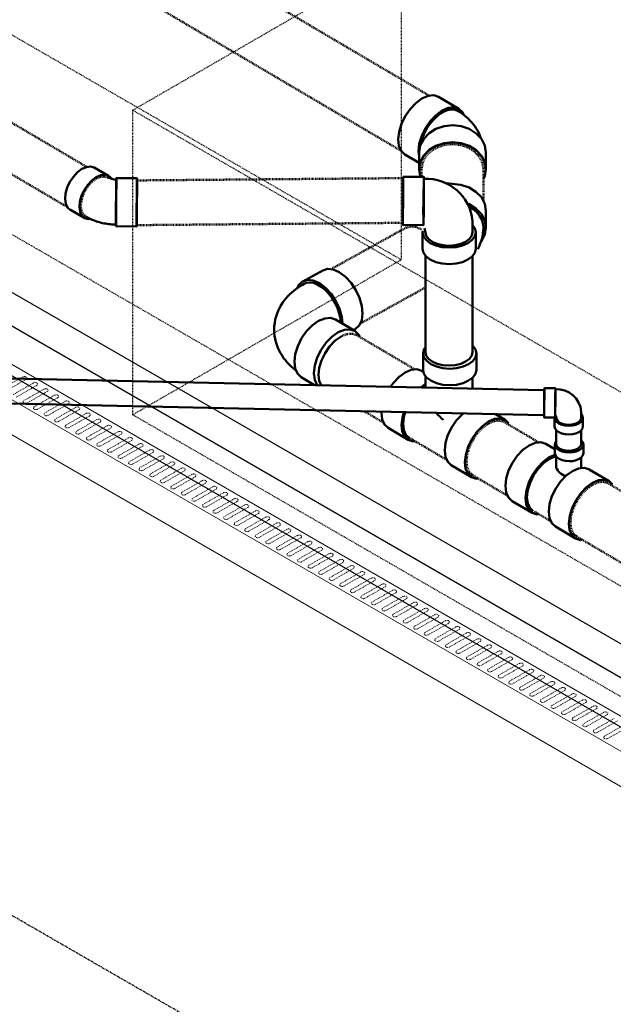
# Model space of a CAD drawing. Header units: inches. Extents: x -17970 to 20481, y 167 to 1796.
# Tile 12 of 35: x 818 to 901, y 1232 to 1370. Entities that reach past the tile are written whole.
import ezdxf

# ---------------------------------------------------------------- set-up
doc = ezdxf.new("R2010")
doc.units = ezdxf.units.IN
doc.header["$LTSCALE"] = 0.4
doc.header["$MEASUREMENT"] = 0
for name, pattern in [('CENTER2', [1.125, 0.75, -0.125, 0.125, -0.125]), ('Dash - 1_16_', [0.1875, 0.125, -0.0625]), ('Dot 1_32_', [0.03125, 0, -0.03125]), ('HIDDEN2', [0.1875, 0.125, -0.0625])]:
    doc.linetypes.add(name, pattern=pattern)
doc.layers.add('G-ANNO-TTLB', color=7, linetype='Continuous')
doc.layers.add('P-PIPE', color=3, linetype='Continuous')
doc.layers.add('M-DETL-LIGHT', color=1, linetype='Continuous', lineweight=0)
doc.layers.add('M-SECT-PATT', color=9, linetype='Continuous', lineweight=18, true_color=0x808080)

# ---------------------------------------------------------------- blocks, each defined once
blk = doc.blocks.new('base isometric')
at = {"layer": 'M-DETL-LIGHT'}
for p, q in [((684.68, 1398.28), (1502.54, 926.09)), ((1498.29, 923.64), (680.44, 1395.83)), ((684.68, 1388.48), (1498.29, 918.74))]:
    blk.add_line(p, q, dxfattribs=at)
at = {"layer": 'M-DETL-LIGHT', "linetype": 'HIDDEN2'}
for p, q in [((818.9, 1319.95), (816.11, 1318.35)), ((819.36, 1319.61), (816.52, 1317.98)), ((820.37, 1319.09), (817.58, 1317.5)), ((820.84, 1318.76), (818, 1317.13)), ((821.85, 1318.24), (819.06, 1316.65)), ((822.31, 1317.91), (819.47, 1316.28)), ((823.32, 1317.39), (820.53, 1315.8)), ((823.79, 1317.06), (820.95, 1315.43)), ((824.8, 1316.54), (822.01, 1314.95)), ((825.26, 1316.2), (822.42, 1314.58)), ((826.27, 1315.69), (823.48, 1314.09)), ((826.74, 1315.35), (823.9, 1313.73)), ((827.74, 1314.84), (824.95, 1313.24)), ((828.21, 1314.5), (825.37, 1312.88)), ((829.22, 1313.99), (826.43, 1312.39)), ((829.68, 1313.65), (826.84, 1312.03)), ((830.69, 1313.14), (827.9, 1311.54)), ((831.16, 1312.8), (828.32, 1311.18)), ((832.17, 1312.29), (829.38, 1310.69)), ((832.63, 1311.95), (829.79, 1310.32)), ((833.64, 1311.43), (830.85, 1309.84)), ((834.11, 1311.1), (831.27, 1309.47)), ((835.12, 1310.58), (832.33, 1308.99)), ((835.58, 1310.25), (832.74, 1308.62)), ((836.59, 1309.73), (833.8, 1308.14)), ((837.06, 1309.4), (834.21, 1307.77)), ((838.06, 1308.88), (835.27, 1307.29)), ((838.53, 1308.54), (835.69, 1306.92)), ((839.54, 1308.03), (836.75, 1306.43)), ((840, 1307.69), (837.16, 1306.07)), ((841.01, 1307.18), (838.22, 1305.58)), ((841.48, 1306.84), (838.64, 1305.22)), ((842.49, 1306.33), (839.7, 1304.73)), ((842.95, 1305.99), (840.11, 1304.37)), ((843.96, 1305.48), (841.17, 1303.88)), ((844.43, 1305.14), (841.59, 1303.52)), ((845.44, 1304.62), (842.65, 1303.03)), ((845.9, 1304.29), (843.06, 1302.66)), ((846.91, 1303.77), (844.12, 1302.18)), ((847.38, 1303.44), (844.53, 1301.81)), ((848.38, 1302.92), (845.59, 1301.33)), ((848.85, 1302.59), (846.01, 1300.96)), ((849.86, 1302.07), (847.07, 1300.48)), ((850.32, 1301.73), (847.48, 1300.11)), ((851.33, 1301.22), (848.54, 1299.62)), ((851.8, 1300.88), (848.96, 1299.26)), ((852.81, 1300.37), (850.02, 1298.77)), ((853.27, 1300.03), (850.43, 1298.41)), ((854.28, 1299.52), (851.49, 1297.92)), ((854.75, 1299.18), (851.91, 1297.56)), ((855.75, 1298.67), (852.96, 1297.07)), ((856.22, 1298.33), (853.38, 1296.71)), ((857.23, 1297.82), (854.44, 1296.22)), ((857.7, 1297.48), (854.85, 1295.85)), ((858.7, 1296.96), (855.91, 1295.37)), ((859.17, 1296.63), (856.33, 1295)), ((860.18, 1296.11), (857.39, 1294.52)), ((860.64, 1295.78), (857.8, 1294.15)), ((861.65, 1295.26), (858.86, 1293.67)), ((862.12, 1294.93), (859.28, 1293.3)), ((863.13, 1294.41), (860.34, 1292.82)), ((863.59, 1294.07), (860.75, 1292.45)), ((864.6, 1293.56), (861.81, 1291.96)), ((865.07, 1293.22), (862.23, 1291.6)), ((866.07, 1292.71), (863.28, 1291.11)), ((866.54, 1292.37), (863.7, 1290.75)), ((867.55, 1291.86), (864.76, 1290.26)), ((868.02, 1291.52), (865.17, 1289.9)), ((869.02, 1291.01), (866.23, 1289.41)), ((869.49, 1290.67), (866.65, 1289.05)), ((870.5, 1290.16), (867.71, 1288.56)), ((870.96, 1289.82), (868.12, 1288.19)), ((871.97, 1289.3), (869.18, 1287.71)), ((872.44, 1288.97), (869.6, 1287.34)), ((873.45, 1288.45), (870.66, 1286.86)), ((873.91, 1288.12), (871.07, 1286.49)), ((874.92, 1287.6), (872.13, 1286.01)), ((875.39, 1287.27), (872.55, 1285.64)), ((876.39, 1286.75), (873.6, 1285.15)), ((876.86, 1286.41), (874.02, 1284.79)), ((877.87, 1285.9), (875.08, 1284.3)), ((878.33, 1285.56), (875.49, 1283.94)), ((879.34, 1285.05), (876.55, 1283.45)), ((879.81, 1284.71), (876.97, 1283.09)), ((880.82, 1284.2), (878.03, 1282.6)), ((881.28, 1283.86), (878.44, 1282.24)), ((882.29, 1283.35), (879.5, 1281.75)), ((882.76, 1283.01), (879.92, 1281.39)), ((883.77, 1282.49), (880.98, 1280.9)), ((884.23, 1282.16), (881.39, 1280.53)), ((885.24, 1281.64), (882.45, 1280.05)), ((885.71, 1281.31), (882.87, 1279.68)), ((886.71, 1280.79), (883.92, 1279.2)), ((887.18, 1280.46), (884.34, 1278.83)), ((888.19, 1279.94), (885.4, 1278.35)), ((888.65, 1279.6), (885.81, 1277.98)), ((889.66, 1279.09), (886.87, 1277.49)), ((890.13, 1278.75), (887.29, 1277.13)), ((891.14, 1278.24), (888.35, 1276.64)), ((891.6, 1277.9), (888.76, 1276.28)), ((892.61, 1277.39), (889.82, 1275.79)), ((893.08, 1277.05), (890.24, 1275.43)), ((894.09, 1276.54), (891.3, 1274.94)), ((894.55, 1276.2), (891.71, 1274.58)), ((895.56, 1275.69), (892.77, 1274.09)), ((896.03, 1275.35), (893.19, 1273.72)), ((897.03, 1274.83), (894.24, 1273.24)), ((897.5, 1274.5), (894.66, 1272.87)), ((898.51, 1273.98), (895.72, 1272.39)), ((898.97, 1273.65), (896.13, 1272.02)), ((899.98, 1273.13), (897.19, 1271.54)), ((900.45, 1272.8), (897.61, 1271.17)), ((901.46, 1272.28), (898.67, 1270.69)), ((901.92, 1271.94), (899.08, 1270.32)), ((902.93, 1271.43), (900.14, 1269.83)), ((903.4, 1271.09), (900.56, 1269.47))]:
    blk.add_line(p, q, dxfattribs=at)
at = {"layer": 'M-DETL-LIGHT', "linetype": 'HIDDEN2', "extrusion": (0, 0, -1)}
for centre, start_param, end_param in [((819.13, 1319.77), 4.095331, 7.203451), ((820.6, 1318.92), 4.095331, 7.203451), ((822.08, 1318.07), 4.095331, 7.203451), ((819.29, 1316.48), 0.920266, 4.095331), ((823.55, 1317.22), 4.095331, 7.203451), ((825.02, 1316.37), 4.095331, 7.203451), ((820.76, 1315.63), 0.920266, 4.095331), ((826.5, 1315.52), 4.095331, 7.203451), ((822.23, 1314.77), 0.920266, 4.095331), ((823.71, 1313.92), 0.920266, 4.095331), ((827.97, 1314.67), 4.095331, 7.203451), ((829.45, 1313.82), 4.095331, 7.203451), ((825.18, 1313.07), 0.920266, 4.095331), ((830.92, 1312.97), 4.095331, 7.203451), ((826.66, 1312.22), 0.920266, 4.095331), ((828.13, 1311.37), 0.920266, 4.095331), ((832.4, 1312.11), 4.095331, 7.203451), ((833.87, 1311.26), 4.095331, 7.203451), ((829.61, 1310.52), 0.920266, 4.095331), ((831.08, 1309.67), 0.920266, 4.095331), ((835.34, 1310.41), 4.095331, 7.203451), ((836.82, 1309.56), 4.095331, 7.203451), ((832.55, 1308.82), 0.920266, 4.095331), ((838.29, 1308.71), 4.095331, 7.203451), ((834.03, 1307.97), 0.920266, 4.095331), ((835.5, 1307.11), 0.920266, 4.095331), ((839.77, 1307.86), 4.095331, 7.203451), ((841.24, 1307.01), 4.095331, 7.203451), ((836.98, 1306.26), 0.920266, 4.095331), ((842.72, 1306.16), 4.095331, 7.203451), ((838.45, 1305.41), 0.920266, 4.095331), ((839.93, 1304.56), 0.920266, 4.095331), ((844.19, 1305.3), 4.095331, 7.203451), ((845.66, 1304.45), 4.095331, 7.203451), ((841.4, 1303.71), 0.920266, 4.095331), ((842.87, 1302.86), 0.920266, 4.095331), ((847.14, 1303.6), 4.095331, 7.203451), ((848.61, 1302.75), 4.095331, 7.203451), ((844.35, 1302.01), 0.920266, 4.095331), ((850.09, 1301.9), 4.095331, 7.203451), ((845.82, 1301.16), 0.920266, 4.095331), ((847.3, 1300.3), 0.920266, 4.095331), ((851.56, 1301.05), 4.095331, 7.203451), ((853.03, 1300.2), 4.095331, 7.203451), ((848.77, 1299.45), 0.920266, 4.095331), ((850.24, 1298.6), 0.920266, 4.095331), ((854.51, 1299.35), 4.095331, 7.203451), ((855.98, 1298.5), 4.095331, 7.203451), ((851.72, 1297.75), 0.920266, 4.095331), ((857.46, 1297.64), 4.095331, 7.203451), ((853.19, 1296.9), 0.920266, 4.095331), ((854.67, 1296.05), 0.920266, 4.095331), ((858.93, 1296.79), 4.095331, 7.203451), ((860.41, 1295.94), 4.095331, 7.203451), ((856.14, 1295.2), 0.920266, 4.095331), ((861.88, 1295.09), 4.095331, 7.203451), ((857.62, 1294.35), 0.920266, 4.095331), ((859.09, 1293.5), 0.920266, 4.095331), ((863.35, 1294.24), 4.095331, 7.203451), ((864.83, 1293.39), 4.095331, 7.203451), ((860.56, 1292.64), 0.920266, 4.095331), ((862.04, 1291.79), 0.920266, 4.095331), ((866.3, 1292.54), 4.095331, 7.203451), ((867.78, 1291.69), 4.095331, 7.203451), ((863.51, 1290.94), 0.920266, 4.095331), ((869.25, 1290.84), 4.095331, 7.203451), ((864.99, 1290.09), 0.920266, 4.095331), ((866.46, 1289.24), 0.920266, 4.095331), ((870.73, 1289.98), 4.095331, 7.203451), ((872.2, 1289.13), 4.095331, 7.203451), ((867.94, 1288.39), 0.920266, 4.095331), ((873.67, 1288.28), 4.095331, 7.203451), ((869.41, 1287.54), 0.920266, 4.095331), ((870.88, 1286.69), 0.920266, 4.095331), ((875.15, 1287.43), 4.095331, 7.203451), ((876.62, 1286.58), 4.095331, 7.203451), ((872.36, 1285.84), 0.920266, 4.095331), ((873.83, 1284.98), 0.920266, 4.095331), ((878.1, 1285.73), 4.095331, 7.203451), ((879.57, 1284.88), 4.095331, 7.203451), ((875.31, 1284.13), 0.920266, 4.095331), ((881.05, 1284.03), 4.095331, 7.203451), ((876.78, 1283.28), 0.920266, 4.095331), ((878.26, 1282.43), 0.920266, 4.095331), ((882.52, 1283.17), 4.095331, 7.203451), ((883.99, 1282.32), 4.095331, 7.203451), ((879.73, 1281.58), 0.920266, 4.095331), ((881.2, 1280.73), 0.920266, 4.095331), ((885.47, 1281.47), 4.095331, 7.203451), ((886.94, 1280.62), 4.095331, 7.203451), ((882.68, 1279.88), 0.920266, 4.095331), ((888.42, 1279.77), 4.095331, 7.203451), ((884.15, 1279.03), 0.920266, 4.095331), ((885.63, 1278.17), 0.920266, 4.095331), ((889.89, 1278.92), 4.095331, 7.203451), ((891.37, 1278.07), 4.095331, 7.203451), ((887.1, 1277.32), 0.920266, 4.095331), ((892.84, 1277.22), 4.095331, 7.203451), ((888.58, 1276.47), 0.920266, 4.095331), ((890.05, 1275.62), 0.920266, 4.095331), ((894.31, 1276.37), 4.095331, 7.203451), ((895.79, 1275.51), 4.095331, 7.203451), ((891.52, 1274.77), 0.920266, 4.095331), ((893, 1273.92), 0.920266, 4.095331), ((897.26, 1274.66), 4.095331, 7.203451), ((898.74, 1273.81), 4.095331, 7.203451), ((894.47, 1273.07), 0.920266, 4.095331), ((900.21, 1272.96), 4.095331, 7.203451), ((895.95, 1272.22), 0.920266, 4.095331), ((897.42, 1271.37), 0.920266, 4.095331), ((898.9, 1270.51), 0.920266, 4.095331), ((900.37, 1269.66), 0.920266, 4.095331)]:
    blk.add_ellipse(centre, major_axis=(0.355, 0.042), ratio=0.675017, start_param=start_param, end_param=end_param, dxfattribs=at)
at = {"layer": 'M-SECT-PATT', "lineweight": -3}
for p, q in [((1229.46, 1082.2), (521.15, 1491.14)), ((1261.86, 1070.42), (537.54, 1488.61)), ((1266.07, 1072.69), (687.86, 1406.53))]:
    blk.add_line(p, q, dxfattribs=at)
at = {"layer": 'M-SECT-PATT', "linetype": 'HIDDEN2', "lineweight": -3}
for p, q in [((871.72, 1336.31), (669.07, 1453.31)), ((1493.3, 949.59), (683.15, 1417.33)), ((834.24, 1357.18), (871.72, 1378.82)), ((871.72, 1378.82), (871.72, 1336.31)), ((1341.81, 1064.13), (834.24, 1357.18)), ((834.24, 1357.18), (834.24, 1314.67)), ((834.24, 1314.67), (871.72, 1336.31)), ((1305, 1042.88), (834.24, 1314.67))]:
    blk.add_line(p, q, dxfattribs=at)
at = {"layer": 'M-SECT-PATT', "linetype": 'CENTER2', "lineweight": -3}
blk.add_line((1521.87, 838.04), (525.82, 1413.12), dxfattribs=at)
at = {"layer": 'P-PIPE', "color": 90, "linetype": 'Dash - 1_16_', "lineweight": 50}
for p, q in [((875.67, 1359.19), (692.42, 1467.18)), ((688.09, 1459.74), (871.74, 1351.5)), ((827.85, 1349.26), (695.92, 1427)), ((692.8, 1421.65), (825.02, 1343.72)), ((874.58, 1348.95), (874.58, 1347.87)), ((883.21, 1344.57), (883.21, 1348.95)), ((872, 1347.7), (834.85, 1347.38)), ((834.91, 1341.14), (871.94, 1341.46)), ((862.16, 1335.12), (872.36, 1340.76)), ((875.11, 1332.43), (866.04, 1327.42)), ((865.54, 1325.78), (873.65, 1321)), ((860.7, 1318.62), (860.69, 1318.63)), ((869.27, 1313.57), (866.59, 1315.15)), ((886.09, 1313.67), (890.95, 1310.8)), ((886.09, 1313.67), (890.95, 1310.8)), ((878.11, 1308.36), (872.77, 1311.51)), ((886.57, 1303.37), (880.92, 1306.7)), ((899.81, 1305.58), (970.38, 1263.99)), ((892.62, 1299.81), (890.33, 1301.16)), ((961.48, 1259.22), (895.44, 1298.15))]:
    blk.add_line(p, q, dxfattribs=at)
at = {"layer": 'P-PIPE', "color": 90, "lineweight": 50}
for p, q in [((879.8, 1357.38), (876.94, 1359.06)), ((872.24, 1351.02), (874.24, 1349.85)), ((874.24, 1351.3), (874.24, 1348.95)), ((883.55, 1348.95), (883.55, 1351.3)), ((830.89, 1348.04), (828.89, 1349.17)), ((831.96, 1347.71), (834.86, 1347.69)), ((872, 1347.9), (874.9, 1347.87)), ((825.55, 1343.26), (827.55, 1342.13)), ((883.55, 1340.78), (883.55, 1343.12)), ((881.69, 1341.7), (881.69, 1340.17)), ((834.8, 1340.96), (831.91, 1340.98)), ((874.84, 1341.14), (871.95, 1341.16)), ((872.42, 1341.16), (872.24, 1341.05)), ((874.7, 1337.85), (874.7, 1340.15)), ((882.14, 1340.15), (882.14, 1337.85)), ((875.11, 1323.43), (875.11, 1336.9)), ((881.69, 1336.83), (881.69, 1323.43)), ((858, 1333.29), (860.79, 1334.83)), ((862.55, 1327.98), (865.28, 1326.37)), ((865.32, 1326.62), (865.12, 1326.51)), ((874.79, 1323.25), (874.78, 1320.95)), ((882.23, 1320.94), (882.23, 1323.25)), ((874.6, 1320.82), (874.85, 1320.67)), ((891.58, 1318.1), (788.16, 1320.36)), ((859.65, 1318.8), (857.79, 1319.9)), ((875.11, 1318.46), (875.11, 1320.12)), ((881.69, 1319.84), (881.69, 1318.48)), ((891.72, 1318.39), (893.26, 1318.37)), ((891.57, 1314.6), (788.16, 1316.86)), ((884.89, 1314.75), (886.25, 1313.95)), ((893.23, 1314.29), (891.69, 1314.31)), ((893.15, 1313.04), (893.15, 1314.27)), ((896.87, 1315.09), (896.87, 1314.28)), ((897.11, 1314.27), (897.11, 1313.04)), ((872.7, 1311.17), (869.89, 1312.83)), ((893.37, 1312.54), (893.37, 1310.59)), ((896.87, 1312.5), (896.87, 1310.58)), ((891.9, 1310.62), (893.2, 1309.85)), ((893.2, 1310.55), (893.2, 1309.32)), ((897.16, 1309.32), (897.16, 1310.54)), ((893.37, 1307.33), (893.37, 1308.88)), ((896.87, 1308.73), (896.87, 1307.22)), ((881.54, 1305.96), (878.73, 1307.62)), ((897.95, 1307.05), (900.76, 1305.39)), ((890.01, 1300.97), (887.2, 1302.63)), ((896.06, 1297.41), (893.25, 1299.07))]:
    blk.add_line(p, q, dxfattribs=at)
for points in [[(871.32, 1353.12, 0), (871.43, 1354.16, 0), (871.77, 1355.26, 0), (872.29, 1356.35, 0), (872.98, 1357.34, 0), (873.78, 1358.18, 0), (874.63, 1358.81, 0), (875.48, 1359.17, 0), (876.27, 1359.26, 0), (876.94, 1359.06, 0)], [(880.47, 1356.52, 0), (880.3, 1356.91, 0), (879.78, 1357.39, 0), (879.1, 1357.59, 0), (878.31, 1357.51, 0), (877.46, 1357.14, 0), (876.6, 1356.51, 0), (875.81, 1355.68, 0), (875.12, 1354.68, 0), (874.6, 1353.59, 0), (874.26, 1352.49, 0), (874.14, 1351.45, 0)], [(874.49, 1352.48, 0), (874.56, 1352.82, 0), (874.76, 1353.47, 0), (875.04, 1354.11, 0), (875.38, 1354.73, 0), (875.78, 1355.32, 0), (876.23, 1355.85, 0), (876.71, 1356.32, 0), (877.2, 1356.7, 0), (877.71, 1357, 0), (878.2, 1357.19, 0), (878.68, 1357.28, 0), (879.12, 1357.26, 0), (879.52, 1357.14, 0), (879.52, 1357.14, 0)], [(882.89, 1353.22, 0), (882.87, 1353.29, 0), (882.73, 1353.65, 0), (882.57, 1354, 0), (882.4, 1354.34, 0), (882.21, 1354.65, 0), (882, 1354.96, 0), (881.79, 1355.24, 0), (881.56, 1355.51, 0), (881.33, 1355.76, 0), (881.08, 1356, 0), (880.84, 1356.22, 0), (880.58, 1356.43, 0), (880.33, 1356.62, 0), (880.06, 1356.81, 0), (879.8, 1356.98, 0), (879.52, 1357.14, 0)], [(874.24, 1351.31, 0), (874.4, 1352.29, 0), (874.87, 1353.2, 0), (875.62, 1353.98, 0), (876.58, 1354.57, 0), (877.71, 1354.95, 0), (878.92, 1355.07, 0), (880.12, 1354.94, 0), (881.24, 1354.56, 0), (882.2, 1353.95, 0), (882.94, 1353.17, 0), (883.4, 1352.26, 0), (883.55, 1351.28, 0)], [(872.24, 1351.02, 0), (871.75, 1351.49, 0), (871.42, 1352.2, 0), (871.32, 1353.12, 0)], [(883.55, 1348.94, 0), (883.4, 1349.92, 0), (882.94, 1350.83, 0), (882.2, 1351.61, 0), (881.24, 1352.21, 0), (880.12, 1352.59, 0), (878.92, 1352.73, 0), (877.71, 1352.6, 0), (876.58, 1352.23, 0), (875.62, 1351.63, 0), (874.87, 1350.86, 0), (874.4, 1349.95, 0), (874.24, 1348.97, 0)], [(874.14, 1351.45, 0), (874.24, 1350.65, 0)], [(825.56, 1343.25, 0), (825.17, 1343.6, 0), (824.92, 1344.13, 0), (824.82, 1344.8, 0), (824.89, 1345.56, 0), (825.12, 1346.37, 0), (825.49, 1347.17, 0), (825.98, 1347.9, 0), (826.55, 1348.52, 0), (827.17, 1348.98, 0)], [(827.17, 1348.98, 0), (827.79, 1349.25, 0), (828.37, 1349.32, 0), (828.88, 1349.17, 0), (828.89, 1349.16, 0)], [(874.24, 1348.97, 0), (874.39, 1347.99, 0), (874.45, 1347.87, 0)], [(883.21, 1347.62, 0), (883.39, 1347.96, 0), (883.55, 1348.94, 0)], [(829.16, 1347.85, 0), (828.54, 1347.39, 0), (827.97, 1346.77, 0), (827.48, 1346.04, 0), (827.11, 1345.24, 0), (826.89, 1344.43, 0), (826.82, 1343.67, 0), (826.91, 1343, 0), (827.17, 1342.47, 0), (827.56, 1342.13, 0), (828.06, 1341.98, 0), (828.34, 1342.01, 0)], [(831.42, 1347.56, 0), (830.87, 1348.04, 0), (830.37, 1348.19, 0), (829.79, 1348.12, 0), (829.16, 1347.85, 0)], [(831.93, 1342.39, 0), (831.94, 1343.17, 0), (831.95, 1344.02, 0), (831.96, 1344.9, 0), (831.96, 1345.74, 0), (831.97, 1346.49, 0), (831.97, 1347.09, 0), (831.97, 1347.5, 0), (831.96, 1347.7, 0), (831.96, 1347.67, 0), (831.95, 1347.41, 0), (831.94, 1346.95, 0), (831.93, 1346.3, 0)], [(831.93, 1346.16, 0), (831.94, 1346.55, 0), (831.94, 1346.88, 0), (831.95, 1347.15, 0), (831.95, 1347.34, 0), (831.96, 1347.44, 0), (831.96, 1347.46, 0), (831.96, 1347.4, 0), (831.97, 1347.25, 0), (831.97, 1347.03, 0), (831.97, 1346.73, 0), (831.97, 1346.36, 0), (831.96, 1345.94, 0), (831.96, 1345.48, 0), (831.96, 1344.99, 0), (831.95, 1344.48, 0), (831.95, 1343.96, 0), (831.94, 1343.46, 0), (831.94, 1342.98, 0), (831.93, 1342.53, 0)], [(834.83, 1346.28, 0), (834.84, 1346.92, 0), (834.84, 1347.39, 0), (834.85, 1347.64, 0), (834.86, 1347.67, 0), (834.86, 1347.48, 0), (834.86, 1347.06, 0), (834.86, 1346.46, 0), (834.86, 1345.72, 0), (834.85, 1344.88, 0), (834.84, 1344, 0), (834.84, 1343.14, 0), (834.83, 1342.37, 0)], [(871.97, 1345.58, 0), (871.98, 1346.73, 0), (871.99, 1347.07, 0), (871.99, 1347.33, 0), (872, 1347.52, 0), (872, 1347.62, 0), (872, 1347.64, 0), (872.01, 1347.58, 0), (872.01, 1347.43, 0), (872.01, 1347.21, 0), (872.01, 1346.91, 0), (872.01, 1346.54, 0), (872.01, 1346.13, 0), (872, 1345.66, 0), (872, 1345.17, 0), (872, 1344.66, 0), (871.99, 1344.14, 0), (871.99, 1343.64, 0), (871.98, 1343.16, 0), (871.98, 1342.72, 0)], [(871.98, 1342.57, 0), (871.98, 1343.35, 0), (871.99, 1344.2, 0), (872, 1345.08, 0), (872.01, 1345.92, 0), (872.01, 1346.67, 0), (872.01, 1347.27, 0), (872.01, 1347.68, 0), (872.01, 1347.88, 0), (872, 1347.85, 0), (871.99, 1347.59, 0), (871.99, 1347.13, 0), (871.98, 1346.48, 0)], [(874.81, 1342.57, 0), (874.88, 1347.1, 0), (874.89, 1347.57, 0), (874.89, 1347.82, 0), (874.9, 1347.86, 0), (874.9, 1347.66, 0), (874.9, 1347.24, 0), (874.9, 1346.64, 0), (874.9, 1345.9, 0), (874.89, 1345.06, 0), (874.89, 1344.18, 0), (874.88, 1343.32, 0), (874.87, 1342.55, 0)], [(878.02, 1346.98, 0), (880.08, 1346.77, 0), (881.21, 1346.4, 0), (882.17, 1345.8, 0), (882.92, 1345.02, 0), (883.39, 1344.11, 0), (883.55, 1343.14, 0)], [(831.93, 1346.3, 0), (831.93, 1345.53, 0), (831.92, 1344.67, 0), (831.91, 1343.79, 0), (831.9, 1342.95, 0), (831.9, 1342.21, 0), (831.9, 1341.61, 0), (831.9, 1341.19, 0), (831.9, 1341, 0), (831.91, 1341.03, 0), (831.92, 1341.28, 0), (831.92, 1341.75, 0), (831.93, 1342.39, 0)], [(831.93, 1342.53, 0), (831.93, 1342.14, 0), (831.92, 1341.81, 0), (831.92, 1341.54, 0), (831.91, 1341.36, 0), (831.91, 1341.25, 0), (831.91, 1341.23, 0), (831.9, 1341.29, 0), (831.9, 1341.44, 0), (831.9, 1341.67, 0), (831.9, 1341.97, 0), (831.9, 1342.33, 0), (831.9, 1342.75, 0), (831.91, 1343.21, 0), (831.91, 1343.71, 0), (831.91, 1344.22, 0), (831.92, 1344.73, 0), (831.92, 1345.24, 0), (831.93, 1345.72, 0), (831.93, 1346.16, 0)], [(834.83, 1342.37, 0), (834.82, 1341.72, 0), (834.81, 1341.26, 0), (834.8, 1341, 0), (834.8, 1340.97, 0), (834.79, 1341.17, 0), (834.79, 1341.58, 0), (834.79, 1342.18, 0), (834.8, 1342.93, 0), (834.8, 1343.77, 0), (834.81, 1344.65, 0), (834.82, 1345.5, 0), (834.83, 1346.28, 0)], [(871.98, 1346.48, 0), (871.97, 1345.71, 0), (871.96, 1344.85, 0), (871.95, 1343.97, 0), (871.95, 1343.13, 0), (871.94, 1342.39, 0), (871.94, 1341.79, 0), (871.94, 1341.37, 0), (871.95, 1341.18, 0), (871.95, 1341.21, 0), (871.96, 1341.46, 0), (871.97, 1341.93, 0), (871.98, 1342.57, 0)], [(871.98, 1342.72, 0), (871.97, 1342.32, 0), (871.97, 1341.99, 0), (871.96, 1341.73, 0), (871.96, 1341.54, 0), (871.95, 1341.43, 0), (871.95, 1341.41, 0), (871.95, 1341.48, 0), (871.94, 1341.62, 0), (871.94, 1341.85, 0), (871.94, 1342.15, 0), (871.94, 1342.51, 0), (871.95, 1342.93, 0), (871.95, 1343.39, 0), (871.95, 1343.89, 0), (871.96, 1344.4, 0), (871.96, 1344.91, 0), (871.97, 1345.42, 0), (871.97, 1345.9, 0), (871.98, 1346.34, 0)], [(874.87, 1342.55, 0), (874.86, 1341.91, 0), (874.85, 1341.44, 0), (874.84, 1341.18, 0), (874.84, 1341.15, 0), (874.83, 1341.35, 0), (874.83, 1341.76, 0), (874.83, 1342.36, 0), (874.84, 1343.11, 0), (874.84, 1343.95, 0), (874.85, 1344.83, 0), (874.86, 1345.68, 0), (874.87, 1346.46, 0)], [(883.55, 1340.8, 0), (883.39, 1341.77, 0), (882.92, 1342.68, 0), (882.17, 1343.46, 0), (881.21, 1344.05, 0), (880.98, 1344.13, 0)], [(883.21, 1340.79, 0), (883.15, 1341.37, 0), (882.97, 1341.93, 0), (882.68, 1342.46, 0), (882.29, 1342.94, 0), (881.8, 1343.36, 0), (881.24, 1343.71, 0), (881.17, 1343.75, 0)], [(827.85, 1342.23, 0), (828.6, 1341.89, 0), (828.8, 1341.81, 0), (829.01, 1341.73, 0), (829.21, 1341.66, 0), (829.42, 1341.6, 0), (829.63, 1341.54, 0), (829.84, 1341.48, 0), (830.05, 1341.43, 0), (830.26, 1341.39, 0), (830.48, 1341.35, 0), (830.69, 1341.32, 0), (830.91, 1341.29, 0), (831.12, 1341.27, 0), (831.34, 1341.25, 0), (831.55, 1341.24, 0), (831.77, 1341.23, 0), (831.91, 1341.23, 0)], [(874.87, 1342.67, 0), (874.85, 1342.65, 0), (874.81, 1342.57, 0)], [(875.79, 1338.63, 0), (875.2, 1339.08, 0), (874.83, 1339.59, 0), (874.7, 1340.15, 0), (874.74, 1340.34, 0)], [(875, 1340.73, 0), (875.24, 1339.66, 0), (875.57, 1339.2, 0), (876.1, 1338.81, 0)], [(881.75, 1341.08, 0), (882.02, 1340.71, 0), (882.14, 1340.15, 0), (882.02, 1339.59, 0), (881.65, 1339.08, 0), (881.05, 1338.63, 0), (880.28, 1338.29, 0), (879.39, 1338.08, 0), (878.42, 1338, 0), (877.46, 1338.08, 0), (876.56, 1338.29, 0), (875.79, 1338.63, 0)], [(880.72, 1338.82, 0), (881.25, 1339.22, 0), (881.58, 1339.67, 0), (881.69, 1340.17, 0)], [(883.21, 1340.78, 0), (883.19, 1340.37, 0), (883.15, 1339.96, 0), (883.08, 1339.56, 0), (882.99, 1339.17, 0), (882.87, 1338.79, 0), (882.73, 1338.43, 0), (882.57, 1338.07, 0), (882.42, 1337.78, 0)], [(882.89, 1338.86, 0), (882.94, 1338.91, 0), (883.4, 1339.82, 0), (883.55, 1340.8, 0)], [(876.07, 1338.82, 0), (876.75, 1338.52, 0), (877.55, 1338.33, 0), (878.4, 1338.27, 0), (879.25, 1338.33, 0), (880.04, 1338.52, 0), (880.72, 1338.82, 0)], [(874.7, 1337.85, 0), (874.83, 1337.29, 0), (875.2, 1336.77, 0), (875.79, 1336.33, 0)], [(875.79, 1336.33, 0), (876.56, 1335.99, 0), (877.46, 1335.77, 0), (878.42, 1335.7, 0), (879.39, 1335.77, 0), (880.28, 1335.99, 0), (881.05, 1336.33, 0), (881.65, 1336.77, 0), (882.02, 1337.29, 0), (882.14, 1337.83, 0)], [(866.34, 1328.79, 0), (866.24, 1329.85, 0), (865.92, 1330.98, 0), (865.4, 1332.08, 0), (864.73, 1333.09, 0), (863.94, 1333.94, 0), (863.09, 1334.58, 0), (862.24, 1334.95, 0), (861.45, 1335.03, 0), (860.79, 1334.82, 0)], [(857.26, 1332.38, 0), (857.44, 1332.79, 0), (857.97, 1333.28, 0), (858.66, 1333.49, 0), (859.46, 1333.41, 0), (860.31, 1333.04, 0), (861.15, 1332.4, 0), (861.94, 1331.55, 0), (862.62, 1330.54, 0), (863.13, 1329.44, 0), (863.45, 1328.31, 0), (863.53, 1327.44, 0)], [(858.18, 1332.96, 0), (858.48, 1333.08, 0), (858.96, 1333.15, 0), (859.48, 1333.08, 0), (860.02, 1332.87, 0), (860.58, 1332.55, 0), (861.13, 1332.1, 0), (861.64, 1331.56, 0), (862.11, 1330.94, 0), (862.52, 1330.26, 0), (862.85, 1329.54, 0), (863.09, 1328.81, 0), (863.24, 1328.09, 0), (863.27, 1327.61, 0)], [(854, 1326.61, 0), (854.02, 1327.06, 0), (854.08, 1327.51, 0), (854.16, 1327.95, 0), (854.27, 1328.37, 0), (854.4, 1328.79, 0), (854.57, 1329.19, 0), (854.75, 1329.57, 0), (854.95, 1329.93, 0), (855.17, 1330.28, 0), (855.41, 1330.61, 0), (855.65, 1330.92, 0), (855.91, 1331.21, 0), (856.18, 1331.49, 0), (856.46, 1331.75, 0), (856.74, 1331.99, 0), (857.04, 1332.22, 0), (857.34, 1332.43, 0), (857.64, 1332.64, 0), (857.95, 1332.82, 0), (858.18, 1332.96, 0)], [(862.57, 1327.97, 0), (861.88, 1328.2, 0), (861.08, 1328.13, 0), (860.21, 1327.79, 0), (859.34, 1327.18, 0), (858.53, 1326.35, 0), (857.83, 1325.35, 0), (857.29, 1324.26, 0), (856.95, 1323.15, 0), (856.82, 1322.09, 0)], [(865.32, 1326.62, 0), (865.88, 1327.12, 0), (866.22, 1327.86, 0), (866.34, 1328.79, 0)], [(854, 1326.61, 0), (854.02, 1326.16, 0), (854.06, 1325.71, 0), (854.13, 1325.27, 0), (854.23, 1324.84, 0), (854.36, 1324.43, 0), (854.51, 1324.03, 0), (854.69, 1323.64, 0), (854.88, 1323.27, 0), (855.1, 1322.92, 0), (855.32, 1322.59, 0), (855.57, 1322.27, 0), (855.82, 1321.97, 0), (856.08, 1321.69, 0), (856.35, 1321.43, 0), (856.63, 1321.18, 0), (856.92, 1320.94, 0), (857.05, 1320.85, 0)], [(859.55, 1320.48, 0), (859.68, 1321.54, 0), (860.02, 1322.65, 0), (860.56, 1323.74, 0), (861.26, 1324.74, 0), (862.07, 1325.57, 0), (862.94, 1326.18, 0), (863.81, 1326.52, 0), (864.61, 1326.59, 0), (865.3, 1326.36, 0), (865.82, 1325.85, 0), (865.97, 1325.53, 0)], [(863.29, 1325.57, 0), (863.37, 1325.61, 0), (862.48, 1324.98, 0), (861.74, 1324.2, 0), (861.1, 1323.28, 0), (860.6, 1322.26, 0), (860.29, 1321.24, 0), (860.18, 1320.26, 0), (860.27, 1319.41, 0), (860.55, 1318.78, 0)], [(875.11, 1324.08, 0), (874.91, 1323.81, 0), (874.79, 1323.25, 0), (874.91, 1322.7, 0), (875.29, 1322.18, 0), (875.88, 1321.73, 0), (876.65, 1321.39, 0), (877.55, 1321.18, 0), (878.51, 1321.1, 0), (879.47, 1321.18, 0), (880.37, 1321.39, 0), (881.14, 1321.73, 0)], [(881.14, 1321.73, 0), (881.73, 1322.17, 0), (882.1, 1322.69, 0), (882.23, 1323.25, 0), (882.1, 1323.8, 0), (881.69, 1324.38, 0)], [(876.07, 1322.09, 0), (875.55, 1322.48, 0), (875.22, 1322.94, 0), (875.11, 1323.43, 0)], [(880.72, 1322.09, 0), (880.04, 1321.79, 0), (879.25, 1321.6, 0), (878.4, 1321.53, 0), (877.55, 1321.6, 0), (876.75, 1321.79, 0), (876.07, 1322.09, 0)], [(880.72, 1322.09, 0), (880.04, 1321.79, 0), (879.25, 1321.6, 0), (878.4, 1321.53, 0), (877.55, 1321.6, 0), (876.75, 1321.79, 0), (876.07, 1322.09, 0)], [(881.69, 1323.43, 0), (881.58, 1322.94, 0), (881.25, 1322.48, 0), (880.72, 1322.09, 0)], [(856.82, 1322.09, 0), (856.93, 1321.15, 0), (857.25, 1320.41, 0), (857.78, 1319.9, 0), (857.79, 1319.9, 0)], [(873.91, 1321.03, 0), (873.13, 1320.95, 0), (872.28, 1320.59, 0), (871.43, 1319.97, 0), (870.64, 1319.14, 0), (870.24, 1318.57, 0)], [(874.6, 1320.82, 0), (873.91, 1321.03, 0)], [(881.14, 1319.43, 0), (880.37, 1319.09, 0), (879.47, 1318.87, 0), (878.51, 1318.8, 0), (877.54, 1318.87, 0), (876.65, 1319.09, 0), (875.87, 1319.43, 0), (875.28, 1319.88, 0), (874.91, 1320.39, 0), (874.78, 1320.95, 0), (874.78, 1320.95, 0)], [(882.23, 1320.94, 0), (882.1, 1320.39, 0), (881.73, 1319.87, 0), (881.14, 1319.43, 0)], [(859.99, 1318.79, 0), (859.98, 1318.8, 0), (859.66, 1319.54, 0), (859.55, 1320.48, 0)], [(874.47, 1318.48, 0), (875.09, 1318.93, 0), (875.11, 1318.93, 0)], [(875.11, 1318.7, 0), (875.09, 1318.69, 0), (874.79, 1318.47, 0)], [(875.94, 1319.29, 0), (875.95, 1319.29, 0)], [(891.7, 1315.56, 0), (891.71, 1315.97, 0), (891.71, 1316.42, 0), (891.72, 1316.89, 0), (891.72, 1317.34, 0), (891.72, 1317.73, 0), (891.72, 1318.05, 0), (891.72, 1318.27, 0), (891.72, 1318.38, 0), (891.72, 1318.36, 0), (891.71, 1318.22, 0), (891.71, 1317.98, 0), (891.7, 1317.64, 0)], [(891.7, 1317.15, 0), (891.7, 1317.77, 0), (891.71, 1317.94, 0), (891.71, 1318.09, 0), (891.71, 1318.18, 0), (891.71, 1318.24, 0), (891.72, 1318.25, 0), (891.72, 1318.22, 0), (891.72, 1318.14, 0), (891.72, 1318.02, 0), (891.72, 1317.86, 0), (891.72, 1317.67, 0), (891.72, 1317.44, 0), (891.72, 1317.2, 0), (891.71, 1316.94, 0), (891.71, 1316.66, 0), (891.71, 1316.39, 0), (891.71, 1316.12, 0), (891.7, 1315.87, 0), (891.7, 1315.63, 0)], [(893.21, 1315.56, 0), (893.25, 1317.96, 0), (893.25, 1318.21, 0), (893.25, 1318.35, 0), (893.26, 1318.36, 0), (893.26, 1318.26, 0), (893.26, 1318.04, 0), (893.26, 1317.72, 0), (893.26, 1317.32, 0), (893.25, 1316.88, 0), (893.25, 1316.41, 0), (893.25, 1315.95, 0), (893.24, 1315.54, 0)], [(891.7, 1317.64, 0), (891.7, 1317.22, 0), (891.69, 1316.77, 0), (891.69, 1316.3, 0), (891.69, 1315.85, 0), (891.68, 1315.46, 0), (891.68, 1314.64, 0), (891.68, 1314.42, 0), (891.69, 1314.32, 0), (891.69, 1314.33, 0), (891.69, 1314.47, 0), (891.7, 1315.21, 0), (891.7, 1315.56, 0)], [(891.7, 1315.63, 0), (891.7, 1315.42, 0), (891.7, 1315.25, 0), (891.69, 1314.61, 0), (891.69, 1314.51, 0), (891.69, 1314.45, 0), (891.69, 1314.44, 0), (891.69, 1314.47, 0), (891.69, 1314.55, 0), (891.68, 1314.67, 0), (891.68, 1315.33, 0), (891.69, 1315.52, 0), (891.69, 1315.75, 0), (891.69, 1315.99, 0), (891.69, 1316.25, 0), (891.69, 1316.53, 0), (891.69, 1316.8, 0), (891.7, 1317.07, 0), (891.7, 1317.32, 0), (891.7, 1317.56, 0)], [(893.24, 1315.54, 0), (893.24, 1314.7, 0), (893.23, 1314.46, 0), (893.23, 1314.32, 0), (893.22, 1314.3, 0), (893.22, 1314.41, 0), (893.22, 1314.63, 0), (893.22, 1315.44, 0), (893.22, 1315.84, 0), (893.23, 1316.29, 0), (893.23, 1316.75, 0), (893.24, 1317.21, 0), (893.24, 1317.62, 0)], [(893.24, 1315.61, 0), (893.23, 1315.6, 0), (893.21, 1315.55, 0)], [(868.99, 1315.1, 0), (868.97, 1314.93, 0), (869.07, 1314.02, 0), (869.39, 1313.3, 0), (869.9, 1312.83, 0)], [(873.39, 1310.96, 0), (872.72, 1311.17, 0), (872.2, 1311.64, 0), (871.88, 1312.36, 0), (871.78, 1313.27, 0), (871.9, 1314.31, 0), (872.12, 1315.03, 0)], [(872.3, 1315.02, 0), (872.1, 1314.37, 0), (871.99, 1313.39, 0), (872.09, 1312.54, 0), (872.38, 1311.87, 0), (872.87, 1311.42, 0)], [(880.39, 1314.85, 0), (880.27, 1314.76, 0), (879.47, 1313.93, 0), (878.79, 1312.94, 0), (878.26, 1311.86, 0), (877.93, 1310.76, 0), (877.81, 1309.72, 0), (877.91, 1308.81, 0), (878.23, 1308.09, 0), (878.74, 1307.61, 0)], [(882.23, 1305.75, 0), (881.55, 1305.96, 0), (881.04, 1306.44, 0), (880.72, 1307.15, 0), (880.62, 1308.06, 0), (880.74, 1309.1, 0), (881.08, 1310.2, 0), (881.6, 1311.28, 0), (882.29, 1312.27, 0), (883.08, 1313.1, 0), (883.93, 1313.72, 0), (884.78, 1314.08, 0), (885.56, 1314.16, 0)], [(885.56, 1314.16, 0), (886.24, 1313.96, 0), (886.71, 1313.51, 0)], [(893.73, 1313.46, 0), (893.42, 1313.7, 0), (893.22, 1313.97, 0), (893.15, 1314.27, 0), (893.17, 1314.3, 0)], [(893.38, 1314.4, 0), (893.44, 1314.01, 0), (893.61, 1313.76, 0), (893.89, 1313.55, 0)], [(896.87, 1314.81, 0), (897.04, 1314.56, 0), (897.11, 1314.27, 0), (897.04, 1313.97, 0), (896.84, 1313.7, 0), (896.53, 1313.46, 0), (896.12, 1313.28, 0), (895.64, 1313.16, 0), (895.13, 1313.12, 0), (894.62, 1313.16, 0), (894.14, 1313.28, 0), (893.73, 1313.46, 0)], [(896.35, 1313.56, 0), (896.63, 1313.77, 0), (896.81, 1314.01, 0), (896.87, 1314.28, 0)], [(893.15, 1313.04, 0), (893.22, 1312.75, 0), (893.42, 1312.47, 0), (893.73, 1312.23, 0)], [(893.73, 1312.23, 0), (894.14, 1312.05, 0), (894.62, 1311.94, 0), (895.13, 1311.9, 0), (895.64, 1311.94, 0), (896.12, 1312.05, 0), (896.53, 1312.23, 0), (896.84, 1312.47, 0), (897.04, 1312.75, 0), (897.11, 1313.04, 0)], [(893.88, 1313.56, 0), (894.24, 1313.4, 0), (894.66, 1313.3, 0), (895.12, 1313.26, 0), (895.57, 1313.3, 0), (895.99, 1313.4, 0), (896.35, 1313.56, 0)], [(896.58, 1309.74, 0), (896.89, 1309.97, 0), (897.09, 1310.25, 0), (897.16, 1310.54, 0), (897.09, 1310.84, 0), (896.87, 1311.14, 0)], [(873.61, 1310.98, 0), (873.39, 1310.96, 0)], [(891.22, 1310.83, 0), (890.43, 1310.75, 0), (889.58, 1310.39, 0), (888.73, 1309.77, 0), (887.94, 1308.94, 0), (887.26, 1307.95, 0), (886.73, 1306.87, 0), (886.39, 1305.77, 0), (886.27, 1304.73, 0), (886.37, 1303.82, 0), (886.69, 1303.1, 0), (887.2, 1302.63, 0)], [(891.9, 1310.62, 0), (891.22, 1310.83, 0)], [(893.37, 1310.98, 0), (893.27, 1310.84, 0), (893.2, 1310.54, 0), (893.27, 1310.25, 0), (893.46, 1309.97, 0), (893.78, 1309.74, 0), (894.19, 1309.56, 0), (894.67, 1309.44, 0), (895.18, 1309.4, 0), (895.69, 1309.44, 0), (896.17, 1309.55, 0), (896.58, 1309.74, 0)], [(893.88, 1309.93, 0), (893.6, 1310.13, 0), (893.43, 1310.38, 0), (893.37, 1310.64, 0)], [(896.36, 1309.93, 0), (895.99, 1309.76, 0), (895.57, 1309.66, 0), (895.12, 1309.63, 0), (894.67, 1309.66, 0), (894.24, 1309.76, 0), (893.88, 1309.93, 0)], [(896.36, 1309.93, 0), (895.99, 1309.76, 0), (895.57, 1309.66, 0), (895.12, 1309.63, 0), (894.67, 1309.66, 0), (894.24, 1309.76, 0), (893.88, 1309.93, 0)], [(896.87, 1310.64, 0), (896.81, 1310.38, 0), (896.63, 1310.13, 0), (896.36, 1309.93, 0)], [(890.69, 1300.76, 0), (890.02, 1300.97, 0), (889.51, 1301.45, 0), (889.19, 1302.16, 0), (889.08, 1303.07, 0), (889.21, 1304.11, 0), (889.54, 1305.21, 0), (890.07, 1306.29, 0), (890.75, 1307.28, 0), (891.55, 1308.11, 0), (892.4, 1308.73, 0), (893.24, 1309.09, 0), (893.25, 1309.09, 0)], [(893.37, 1308.85, 0), (893.19, 1308.83, 0), (892.39, 1308.49, 0), (891.6, 1307.91, 0), (890.86, 1307.13, 0), (890.21, 1306.21, 0), (889.72, 1305.19, 0), (889.41, 1304.17, 0), (889.29, 1303.19, 0), (889.39, 1302.34, 0), (889.69, 1301.67, 0), (890.17, 1301.22, 0)], [(896.58, 1308.51, 0), (896.17, 1308.33, 0), (895.69, 1308.21, 0), (895.18, 1308.18, 0), (894.67, 1308.22, 0), (894.19, 1308.33, 0), (893.78, 1308.51, 0), (893.46, 1308.75, 0), (893.27, 1309.02, 0), (893.2, 1309.32, 0), (893.2, 1309.32, 0)], [(897.16, 1309.32, 0), (897.09, 1309.02, 0), (896.89, 1308.75, 0), (896.58, 1308.51, 0)], [(897.27, 1307.26, 0), (896.48, 1307.18, 0), (895.63, 1306.82, 0), (894.78, 1306.2, 0), (893.99, 1305.37, 0), (893.31, 1304.38, 0), (892.78, 1303.3, 0), (892.44, 1302.21, 0), (892.32, 1301.17, 0), (892.42, 1300.26, 0), (892.74, 1299.54, 0), (893.26, 1299.06, 0)], [(897.95, 1307.05, 0), (897.94, 1307.06, 0), (897.27, 1307.26, 0)], [(882.44, 1305.77, 0), (882.23, 1305.75, 0)], [(896.74, 1297.19, 0), (896.07, 1297.4, 0), (895.56, 1297.88, 0), (895.24, 1298.6, 0), (895.13, 1299.51, 0), (895.26, 1300.55, 0), (895.59, 1301.64, 0), (896.12, 1302.72, 0), (896.8, 1303.71, 0), (897.6, 1304.55, 0), (898.45, 1305.16, 0), (899.29, 1305.53, 0), (900.08, 1305.61, 0)], [(900.08, 1305.61, 0), (900.75, 1305.4, 0), (901.23, 1304.96, 0)], [(890.91, 1300.78, 0), (890.69, 1300.76, 0)], [(896.96, 1297.22, 0), (896.74, 1297.19, 0)]]:
    blk.add_polyline3d(points, dxfattribs=at)
at = {"layer": 'P-PIPE', "color": 90, "linetype": 'Dot 1_32_', "lineweight": 50}
for points in [[(874.58, 1348.95, 0), (874.73, 1349.86, 0), (875.16, 1350.7, 0), (875.85, 1351.43, 0), (876.74, 1351.98, 0), (877.78, 1352.33, 0), (878.9, 1352.45, 0)], [(878.9, 1352.45, 0), (880.01, 1352.33, 0), (881.05, 1351.98, 0), (881.94, 1351.43, 0), (882.63, 1350.7, 0), (883.06, 1349.86, 0), (883.21, 1348.95, 0)], [(827.01, 1343.79, 0), (827.08, 1344.49, 0), (827.28, 1345.23, 0), (827.63, 1345.97, 0), (828.07, 1346.64, 0), (828.6, 1347.21, 0), (829.17, 1347.63, 0)], [(829.17, 1347.63, 0), (829.74, 1347.88, 0), (830.28, 1347.94, 0), (830.74, 1347.8, 0)], [(834.86, 1346.87, 0), (834.86, 1347.25, 0), (834.86, 1347.43, 0), (834.85, 1347.4, 0), (834.84, 1347.15, 0), (834.84, 1346.72, 0), (834.83, 1346.12, 0)], [(834.83, 1342.52, 0), (834.84, 1343.24, 0), (834.84, 1344.04, 0), (834.85, 1344.85, 0), (834.86, 1345.63, 0), (834.86, 1346.32, 0), (834.86, 1346.87, 0)], [(874.9, 1347.05, 0), (874.9, 1347.43, 0), (874.9, 1347.61, 0), (874.89, 1347.58, 0), (874.88, 1347.34, 0), (874.88, 1346.9, 0), (874.87, 1346.3, 0)], [(874.87, 1342.7, 0), (874.88, 1343.42, 0), (874.88, 1344.22, 0), (874.89, 1345.03, 0), (874.9, 1345.81, 0), (874.9, 1346.5, 0), (874.9, 1347.05, 0)], [(834.83, 1346.12, 0), (834.82, 1345.4, 0), (834.81, 1344.61, 0), (834.8, 1343.79, 0), (834.8, 1343.02, 0), (834.8, 1342.33, 0), (834.79, 1341.78, 0)], [(874.87, 1346.3, 0), (874.86, 1345.58, 0), (874.85, 1344.79, 0), (874.85, 1343.98, 0), (874.84, 1343.2, 0), (874.84, 1342.51, 0), (874.84, 1341.96, 0)], [(827.85, 1342.23, 0), (827.33, 1342.69, 0), (827.1, 1343.17, 0), (827.01, 1343.79, 0)], [(874.84, 1341.96, 0), (874.84, 1341.58, 0), (874.84, 1341.4, 0), (874.85, 1341.43, 0), (874.85, 1341.67, 0), (874.86, 1342.11, 0), (874.87, 1342.7, 0)], [(834.79, 1341.78, 0), (834.8, 1341.4, 0), (834.8, 1341.22, 0), (834.8, 1341.25, 0), (834.81, 1341.49, 0), (834.82, 1341.92, 0), (834.83, 1342.52, 0)], [(872.42, 1340.76, 0), (873.06, 1340.96, 0), (873.79, 1340.88, 0), (874.58, 1340.55, 0)], [(865.54, 1325.78, 0), (864.9, 1325.99, 0), (864.16, 1325.93, 0), (863.37, 1325.61, 0)], [(893.26, 1317.94, 0), (893.26, 1318.14, 0), (893.26, 1318.23, 0), (893.25, 1318.22, 0), (893.25, 1318.09, 0), (893.24, 1317.86, 0), (893.24, 1317.54, 0)], [(893.24, 1317.54, 0), (893.24, 1317.16, 0), (893.23, 1316.73, 0), (893.23, 1316.3, 0), (893.23, 1315.89, 0), (893.22, 1315.52, 0), (893.22, 1315.23, 0)], [(893.24, 1315.62, 0), (893.24, 1316.01, 0), (893.25, 1316.43, 0), (893.25, 1316.86, 0), (893.26, 1317.28, 0), (893.26, 1317.64, 0), (893.26, 1317.94, 0)], [(893.22, 1315.23, 0), (893.22, 1314.53, 0), (893.23, 1314.43, 0), (893.23, 1314.45, 0), (893.23, 1314.58, 0), (893.24, 1315.31, 0), (893.24, 1315.62, 0)], [(886.09, 1313.67, 0), (885.45, 1313.87, 0), (884.72, 1313.79, 0), (883.93, 1313.46, 0)], [(883.93, 1313.46, 0), (883.14, 1312.88, 0), (882.4, 1312.11, 0), (881.76, 1311.19, 0), (881.27, 1310.18, 0), (880.96, 1309.16, 0), (880.85, 1308.2, 0)], [(880.85, 1308.2, 0), (880.94, 1307.35, 0), (881.24, 1306.68, 0), (881.72, 1306.23, 0)], [(898.44, 1304.9, 0), (897.65, 1304.33, 0), (896.91, 1303.55, 0), (896.28, 1302.63, 0), (895.79, 1301.63, 0), (895.47, 1300.61, 0), (895.36, 1299.64, 0)], [(900.6, 1305.12, 0), (899.96, 1305.31, 0), (899.23, 1305.24, 0), (898.44, 1304.9, 0)], [(895.36, 1299.64, 0), (895.46, 1298.79, 0), (895.75, 1298.12, 0), (896.23, 1297.68, 0)]]:
    blk.add_polyline3d(points, dxfattribs=at)
at = {"layer": 'P-PIPE', "color": 90, "lineweight": 50}
for centre, radius, start, end in [((832.39, 1351.33), 3.89, 244.9739, 263.7887), ((875.25, 1341.15), 6.46, 4.8873, 93.1347), ((886.65, 1318.49), 4.96, 179.9043, 181.9976), ((893.44, 1314.8), 3.44, 4.8873, 93.1347), ((881.99, 1319.54), 7.08, 220.6856, 232.2046), ((893.24, 1314.4), 0.134, 1.7071, 99.0988), ((895.13, 1307.97), 1.87, 200.1013, 257.5564)]:
    blk.add_arc(centre, radius, start, end, dxfattribs=at)

msp = doc.modelspace()

# ---------------------------------------------------------------- block references
at = {"layer": 'G-ANNO-TTLB', "color": 4}
msp.add_blockref('base isometric', (0, 0), dxfattribs=at)

doc.saveas('drawing.dxf')
